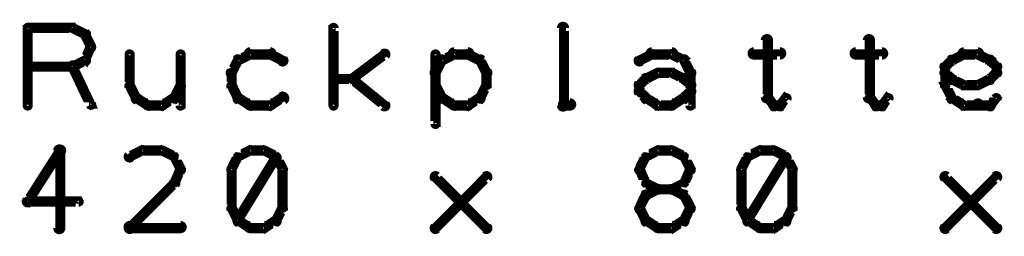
# Model space of a CAD drawing. Extents: x 178 to 725, y 26 to 878.
# Tile 40 of 93: x 535 to 583, y 215 to 226. Entities that reach past the tile are written whole.
import ezdxf

# ---------------------------------------------------------------- set-up
doc = ezdxf.new("R2010")
doc.units = 0
doc.layers.add('DRAWING', color=4, linetype='CONTINUOUS')

msp = doc.modelspace()

# ---------------------------------------------------------------- linework, layer by layer
at = {"layer": 'DRAWING', "color": 2}
for points in [[(535.4, 221.9, 0.3, 0.3, 1), (535.6, 221.9, 0, 0, 0), (535.5, 221.9, 0, 0, 0), (535.5, 221.9, 0.5, 0.5, 0), (535.5, 225.7, 0.5, 0.5, 0), (535.5, 225.7, 0, 0, 0), (535.5, 225.7, 0.3, 0.3, 0), (535.6, 225.7, 0.3, 0.3, 1), (535.4, 225.7, 0, 0, 0)], [(535.5, 225.8, 0.3, 0.3, 1), (535.5, 225.6, 0, 0, 0), (535.5, 225.7, 0, 0, 0), (535.5, 225.7, 0.5, 0.5, 0), (537.7, 225.7, 0.5, 0.5, 0), (537.7, 225.7, 0, 0, 0), (537.7, 225.7, 0.3, 0.3, 0), (537.7, 225.6, 0.3, 0.3, 1), (537.7, 225.8, 0, 0, 0)], [(537.7, 225.8, 0.3, 0.3, 1), (537.6, 225.6, 0, 0, 0), (537.7, 225.7, 0, 0, 0), (537.7, 225.7, 0.5, 0.5, 0), (538.3, 225.4, 0.5, 0.5, 0), (538.3, 225.4, 0, 0, 0), (538.3, 225.4, 0.3, 0.3, 0), (538.3, 225.3, 0.3, 0.3, 1), (538.4, 225.5, 0, 0, 0)], [(550.4, 221.9, 0.3, 0.3, 1), (550.6, 221.9, 0, 0, 0), (550.5, 221.9, 0, 0, 0), (550.5, 221.9, 0.5, 0.5, 0), (550.5, 225.7, 0.5, 0.5, 0), (550.5, 225.7, 0, 0, 0), (550.5, 225.7, 0.3, 0.3, 0), (550.6, 225.7, 0.3, 0.3, 1), (550.4, 225.7, 0, 0, 0)], [(561.6, 221.9, 0.3, 0.3, 1), (561.9, 221.9, 0, 0, 0), (561.8, 221.9, 0, 0, 0), (561.8, 221.9, 0.5, 0.5, 0), (561.8, 225.7, 0.5, 0.5, 0), (561.8, 225.7, 0, 0, 0), (561.8, 225.7, 0.3, 0.3, 0), (561.9, 225.7, 0.3, 0.3, 1), (561.6, 225.7, 0, 0, 0)], [(538.4, 225.4, 0.3, 0.3, 1), (538.2, 225.3, 0, 0, 0), (538.3, 225.4, 0, 0, 0), (538.3, 225.4, 0.5, 0.5, 0), (538.6, 224.8, 0.5, 0.5, 0), (538.6, 224.8, 0, 0, 0), (538.6, 224.8, 0.3, 0.3, 0), (538.5, 224.7, 0.3, 0.3, 1), (538.7, 224.8, 0, 0, 0)], [(541.1, 225.7, 0.3, 0.3, 1), (541.1, 225.7, 0, 0, 0), (541.1, 225.7, 0, 0, 0), (541.1, 225.7, 0.5, 0.5, 0), (541.1, 225.7, 0.5, 0.5, 0), (541.1, 225.7, 0, 0, 0), (541.1, 225.7, 0.3, 0.3, 0), (541.1, 225.7, 0.3, 0.3, 1), (541.1, 225.7, 0, 0, 0)], [(542.4, 225.7, 0.3, 0.3, 1), (542.4, 225.7, 0, 0, 0), (542.4, 225.7, 0, 0, 0), (542.4, 225.7, 0.5, 0.5, 0), (542.4, 225.7, 0.5, 0.5, 0), (542.4, 225.7, 0, 0, 0), (542.4, 225.7, 0.3, 0.3, 0), (542.4, 225.7, 0.3, 0.3, 1), (542.4, 225.7, 0, 0, 0)], [(571.9, 225.1, 0.3, 0.3, 1), (571.6, 225.1, 0, 0, 0), (571.8, 225.1, 0, 0, 0), (571.8, 225.1, 0.5, 0.5, 0), (571.8, 222.3, 0.5, 0.5, 0), (571.8, 222.3, 0, 0, 0), (571.8, 222.3, 0.3, 0.3, 0), (571.6, 222.3, 0.3, 0.3, 1), (571.9, 222.3, 0, 0, 0)], [(576.9, 225.1, 0.3, 0.3, 1), (576.6, 225.1, 0, 0, 0), (576.8, 225.1, 0, 0, 0), (576.8, 225.1, 0.5, 0.5, 0), (576.8, 222.3, 0.5, 0.5, 0), (576.8, 222.3, 0, 0, 0), (576.8, 222.3, 0.3, 0.3, 0), (576.6, 222.3, 0.3, 0.3, 1), (576.9, 222.3, 0, 0, 0)], [(538.7, 224.7, 0.3, 0.3, 1), (538.5, 224.8, 0, 0, 0), (538.6, 224.8, 0, 0, 0), (538.6, 224.8, 0.5, 0.5, 0), (538.3, 224.1, 0.5, 0.5, 0), (538.3, 224.1, 0, 0, 0), (538.3, 224.1, 0.3, 0.3, 0), (538.2, 224.2, 0.3, 0.3, 1), (538.4, 224.1, 0, 0, 0)], [(540.6, 224.4, 0.3, 0.3, 1), (540.4, 224.4, 0, 0, 0), (540.5, 224.4, 0, 0, 0), (540.5, 224.4, 0.5, 0.5, 0), (540.5, 222.9, 0.5, 0.5, 0), (540.5, 222.9, 0, 0, 0), (540.5, 222.9, 0.3, 0.3, 0), (540.4, 222.9, 0.3, 0.3, 1), (540.6, 222.9, 0, 0, 0)], [(543.1, 224.4, 0.3, 0.3, 1), (542.9, 224.4, 0, 0, 0), (543, 224.4, 0, 0, 0), (543, 224.4, 0.5, 0.5, 0), (543, 221.9, 0.5, 0.5, 0), (543, 221.9, 0, 0, 0), (543, 221.9, 0.3, 0.3, 0), (542.9, 221.9, 0.3, 0.3, 1), (543.1, 221.9, 0, 0, 0)], [(546.5, 224.3, 0.3, 0.3, 1), (546.4, 224.5, 0, 0, 0), (546.4, 224.4, 0, 0, 0), (546.4, 224.4, 0.5, 0.5, 0), (545.8, 224.1, 0.5, 0.5, 0), (545.8, 224.1, 0, 0, 0), (545.8, 224.1, 0.3, 0.3, 0), (545.8, 224.2, 0.3, 0.3, 1), (545.9, 224, 0, 0, 0)], [(547.4, 224.3, 0.3, 0.3, 1), (547.4, 224.6, 0, 0, 0), (547.4, 224.4, 0, 0, 0), (547.4, 224.4, 0.5, 0.5, 0), (546.4, 224.4, 0.5, 0.5, 0), (546.4, 224.4, 0, 0, 0), (546.4, 224.4, 0.3, 0.3, 0), (546.4, 224.6, 0.3, 0.3, 1), (546.4, 224.3, 0, 0, 0)], [(547.9, 224, 0.3, 0.3, 1), (548.1, 224.2, 0, 0, 0), (548, 224.1, 0, 0, 0), (548, 224.1, 0.5, 0.5, 0), (547.4, 224.4, 0.5, 0.5, 0), (547.4, 224.4, 0, 0, 0), (547.4, 224.4, 0.3, 0.3, 0), (547.4, 224.5, 0.3, 0.3, 1), (547.3, 224.3, 0, 0, 0)], [(551.4, 223.3, 0.3, 0.3, 1), (551.5, 223.1, 0, 0, 0), (551.4, 223.2, 0, 0, 0), (551.4, 223.2, 0.5, 0.5, 0), (553, 224.4, 0.5, 0.5, 0), (553, 224.4, 0, 0, 0), (553, 224.4, 0.3, 0.3, 0), (553.1, 224.3, 0.3, 0.3, 1), (552.9, 224.5, 0, 0, 0)], [(555.6, 224.4, 0.3, 0.3, 1), (555.4, 224.4, 0, 0, 0), (555.5, 224.4, 0, 0, 0), (555.5, 224.4, 0.5, 0.5, 0), (555.5, 221, 0.5, 0.5, 0), (555.5, 221, 0, 0, 0), (555.5, 221, 0.3, 0.3, 0), (555.4, 221, 0.3, 0.3, 1), (555.6, 221, 0, 0, 0)], [(556.5, 224.3, 0.3, 0.3, 1), (556.4, 224.5, 0, 0, 0), (556.4, 224.4, 0, 0, 0), (556.4, 224.4, 0.5, 0.5, 0), (555.8, 224.1, 0.5, 0.5, 0), (555.8, 224.1, 0, 0, 0), (555.8, 224.1, 0.3, 0.3, 0), (555.8, 224.2, 0.3, 0.3, 1), (555.9, 224, 0, 0, 0)], [(557.1, 224.3, 0.3, 0.3, 1), (557.1, 224.6, 0, 0, 0), (557.1, 224.4, 0, 0, 0), (557.1, 224.4, 0.5, 0.5, 0), (556.4, 224.4, 0.5, 0.5, 0), (556.4, 224.4, 0, 0, 0), (556.4, 224.4, 0.3, 0.3, 0), (556.4, 224.6, 0.3, 0.3, 1), (556.4, 224.3, 0, 0, 0)], [(557.6, 224, 0.3, 0.3, 1), (557.7, 224.2, 0, 0, 0), (557.7, 224.1, 0, 0, 0), (557.7, 224.1, 0.5, 0.5, 0), (557.1, 224.4, 0.5, 0.5, 0), (557.1, 224.4, 0, 0, 0), (557.1, 224.4, 0.3, 0.3, 0), (557.1, 224.5, 0.3, 0.3, 1), (557, 224.3, 0, 0, 0)], [(565.4, 224.2, 0.3, 0.3, 1), (565.6, 224, 0, 0, 0), (565.5, 224.1, 0, 0, 0), (565.5, 224.1, 0.5, 0.5, 0), (566.1, 224.4, 0.5, 0.5, 0), (566.1, 224.4, 0, 0, 0), (566.1, 224.4, 0.3, 0.3, 0), (566.2, 224.3, 0.3, 0.3, 1), (566.1, 224.5, 0, 0, 0)], [(566.1, 224.6, 0.3, 0.3, 1), (566.1, 224.3, 0, 0, 0), (566.1, 224.4, 0, 0, 0), (566.1, 224.4, 0.5, 0.5, 0), (567.1, 224.4, 0.5, 0.5, 0), (567.1, 224.4, 0, 0, 0), (567.1, 224.4, 0.3, 0.3, 0), (567.1, 224.3, 0.3, 0.3, 1), (567.1, 224.6, 0, 0, 0)], [(567.1, 224.5, 0.3, 0.3, 1), (567, 224.3, 0, 0, 0), (567.1, 224.4, 0, 0, 0), (567.1, 224.4, 0.5, 0.5, 0), (567.7, 224.1, 0.5, 0.5, 0), (567.7, 224.1, 0, 0, 0), (567.7, 224.1, 0.3, 0.3, 0), (567.6, 224, 0.3, 0.3, 1), (567.7, 224.2, 0, 0, 0)], [(571.1, 224.6, 0.3, 0.3, 1), (571.1, 224.3, 0, 0, 0), (571.1, 224.4, 0, 0, 0), (571.1, 224.4, 0.5, 0.5, 0), (572.4, 224.4, 0.5, 0.5, 0), (572.4, 224.4, 0, 0, 0), (572.4, 224.4, 0.3, 0.3, 0), (572.4, 224.3, 0.3, 0.3, 1), (572.4, 224.6, 0, 0, 0)], [(576.1, 224.6, 0.3, 0.3, 1), (576.1, 224.3, 0, 0, 0), (576.1, 224.4, 0, 0, 0), (576.1, 224.4, 0.5, 0.5, 0), (577.4, 224.4, 0.5, 0.5, 0), (577.4, 224.4, 0, 0, 0), (577.4, 224.4, 0.3, 0.3, 0), (577.4, 224.3, 0.3, 0.3, 1), (577.4, 224.6, 0, 0, 0)], [(580.8, 224.2, 0.3, 0.3, 1), (580.9, 224, 0, 0, 0), (580.8, 224.1, 0, 0, 0), (580.8, 224.1, 0.5, 0.5, 0), (581.4, 224.4, 0.5, 0.5, 0), (581.4, 224.4, 0, 0, 0), (581.4, 224.4, 0.3, 0.3, 0), (581.5, 224.3, 0.3, 0.3, 1), (581.4, 224.5, 0, 0, 0)], [(581.4, 224.6, 0.3, 0.3, 1), (581.4, 224.3, 0, 0, 0), (581.4, 224.4, 0, 0, 0), (581.4, 224.4, 0.5, 0.5, 0), (582.1, 224.4, 0.5, 0.5, 0), (582.1, 224.4, 0, 0, 0), (582.1, 224.4, 0.3, 0.3, 0), (582.1, 224.3, 0.3, 0.3, 1), (582.1, 224.6, 0, 0, 0)], [(582.1, 224.5, 0.3, 0.3, 1), (582, 224.3, 0, 0, 0), (582.1, 224.4, 0, 0, 0), (582.1, 224.4, 0.5, 0.5, 0), (582.7, 224.1, 0.5, 0.5, 0), (582.7, 224.1, 0, 0, 0), (582.7, 224.1, 0.3, 0.3, 0), (582.6, 224, 0.3, 0.3, 1), (582.7, 224.2, 0, 0, 0)], [(537.7, 223.7, 0.3, 0.3, 1), (537.7, 223.9, 0, 0, 0), (537.7, 223.8, 0, 0, 0), (537.7, 223.8, 0.5, 0.5, 0), (535.5, 223.8, 0.5, 0.5, 0), (535.5, 223.8, 0, 0, 0), (535.5, 223.8, 0.3, 0.3, 0), (535.5, 223.9, 0.3, 0.3, 1), (535.5, 223.7, 0, 0, 0)], [(538.4, 224, 0.3, 0.3, 1), (538.3, 224.2, 0, 0, 0), (538.3, 224.1, 0, 0, 0), (538.3, 224.1, 0.5, 0.5, 0), (537.7, 223.8, 0.5, 0.5, 0), (537.7, 223.8, 0, 0, 0), (537.7, 223.8, 0.3, 0.3, 0), (537.6, 223.9, 0.3, 0.3, 1), (537.7, 223.7, 0, 0, 0)], [(537.8, 223.9, 0.3, 0.3, 1), (537.6, 223.8, 0, 0, 0), (537.7, 223.8, 0, 0, 0), (537.7, 223.8, 0.5, 0.5, 0), (538.6, 221.9, 0.5, 0.5, 0), (538.6, 221.9, 0, 0, 0), (538.6, 221.9, 0.3, 0.3, 0), (538.5, 221.9, 0.3, 0.3, 1), (538.7, 222, 0, 0, 0)], [(545.9, 224.1, 0.3, 0.3, 1), (545.7, 224.2, 0, 0, 0), (545.8, 224.1, 0, 0, 0), (545.8, 224.1, 0.5, 0.5, 0), (545.5, 223.5, 0.5, 0.5, 0), (545.5, 223.5, 0, 0, 0), (545.5, 223.5, 0.3, 0.3, 0), (545.4, 223.6, 0.3, 0.3, 1), (545.6, 223.4, 0, 0, 0)], [(555.9, 224.1, 0.3, 0.3, 1), (555.7, 224.2, 0, 0, 0), (555.8, 224.1, 0, 0, 0), (555.8, 224.1, 0.5, 0.5, 0), (555.5, 223.5, 0.5, 0.5, 0), (555.5, 223.5, 0, 0, 0), (555.5, 223.5, 0.3, 0.3, 0), (555.4, 223.6, 0.3, 0.3, 1), (555.6, 223.4, 0, 0, 0)], [(557.9, 223.4, 0.3, 0.3, 1), (558.1, 223.6, 0, 0, 0), (558, 223.5, 0, 0, 0), (558, 223.5, 0.5, 0.5, 0), (557.7, 224.1, 0.5, 0.5, 0), (557.7, 224.1, 0, 0, 0), (557.7, 224.1, 0.3, 0.3, 0), (557.8, 224.2, 0.3, 0.3, 1), (557.6, 224.1, 0, 0, 0)], [(567.8, 224.2, 0.3, 0.3, 1), (567.6, 224.1, 0, 0, 0), (567.7, 224.1, 0, 0, 0), (567.7, 224.1, 0.5, 0.5, 0), (568, 223.5, 0.5, 0.5, 0), (568, 223.5, 0, 0, 0), (568, 223.5, 0.3, 0.3, 0), (567.9, 223.4, 0.3, 0.3, 1), (568.1, 223.6, 0, 0, 0)], [(580.4, 223.9, 0.3, 0.3, 1), (580.6, 223.7, 0, 0, 0), (580.5, 223.8, 0, 0, 0), (580.5, 223.8, 0.5, 0.5, 0), (580.8, 224.1, 0.5, 0.5, 0), (580.8, 224.1, 0, 0, 0), (580.8, 224.1, 0.3, 0.3, 0), (580.9, 224, 0.3, 0.3, 1), (580.7, 224.2, 0, 0, 0)], [(580.4, 222.9, 0.3, 0.3, 1), (580.6, 222.9, 0, 0, 0), (580.5, 222.9, 0, 0, 0), (580.5, 222.9, 0.5, 0.5, 0), (580.5, 223.8, 0.5, 0.5, 0), (580.5, 223.8, 0, 0, 0), (580.5, 223.8, 0.3, 0.3, 0), (580.6, 223.8, 0.3, 0.3, 1), (580.4, 223.8, 0, 0, 0)], [(582.8, 224.2, 0.3, 0.3, 1), (582.6, 224, 0, 0, 0), (582.7, 224.1, 0, 0, 0), (582.7, 224.1, 0.5, 0.5, 0), (583, 223.8, 0.5, 0.5, 0), (583, 223.8, 0, 0, 0), (583, 223.8, 0.3, 0.3, 0), (582.9, 223.7, 0.3, 0.3, 1), (583.1, 223.9, 0, 0, 0)], [(583.1, 223.8, 0.3, 0.3, 1), (582.9, 223.8, 0, 0, 0), (583, 223.8, 0, 0, 0), (583, 223.8, 0.5, 0.5, 0), (583, 223.5, 0.5, 0.5, 0), (583, 223.5, 0, 0, 0), (583, 223.5, 0.3, 0.3, 0), (582.9, 223.5, 0.3, 0.3, 1), (583.1, 223.5, 0, 0, 0)], [(545.6, 223.5, 0.3, 0.3, 1), (545.4, 223.5, 0, 0, 0), (545.5, 223.5, 0, 0, 0), (545.5, 223.5, 0.5, 0.5, 0), (545.5, 222.9, 0.5, 0.5, 0), (545.5, 222.9, 0, 0, 0), (545.5, 222.9, 0.3, 0.3, 0), (545.4, 222.9, 0.3, 0.3, 1), (545.6, 222.9, 0, 0, 0)], [(550.5, 223.3, 0.3, 0.3, 1), (550.5, 223.1, 0, 0, 0), (550.5, 223.2, 0, 0, 0), (550.5, 223.2, 0.5, 0.5, 0), (551.4, 223.2, 0.5, 0.5, 0), (551.4, 223.2, 0, 0, 0), (551.4, 223.2, 0.3, 0.3, 0), (551.4, 223.1, 0.3, 0.3, 1), (551.4, 223.3, 0, 0, 0)], [(551.5, 223.3, 0.3, 0.3, 1), (551.4, 223.1, 0, 0, 0), (551.4, 223.2, 0, 0, 0), (551.4, 223.2, 0.5, 0.5, 0), (553, 221.9, 0.5, 0.5, 0), (553, 221.9, 0, 0, 0), (553, 221.9, 0.3, 0.3, 0), (552.9, 221.8, 0.3, 0.3, 1), (553.1, 222, 0, 0, 0)], [(555.6, 223.5, 0.3, 0.3, 1), (555.4, 223.5, 0, 0, 0), (555.5, 223.5, 0, 0, 0), (555.5, 223.5, 0.5, 0.5, 0), (555.5, 222.9, 0.5, 0.5, 0), (555.5, 222.9, 0, 0, 0), (555.5, 222.9, 0.3, 0.3, 0), (555.4, 222.9, 0.3, 0.3, 1), (555.6, 222.9, 0, 0, 0)], [(557.9, 222.9, 0.3, 0.3, 1), (558.1, 222.9, 0, 0, 0), (558, 222.9, 0, 0, 0), (558, 222.9, 0.5, 0.5, 0), (558, 223.5, 0.5, 0.5, 0), (558, 223.5, 0, 0, 0), (558, 223.5, 0.3, 0.3, 0), (558.1, 223.5, 0.3, 0.3, 1), (557.9, 223.5, 0, 0, 0)], [(565.4, 223, 0.3, 0.3, 1), (565.6, 222.8, 0, 0, 0), (565.5, 222.9, 0, 0, 0), (565.5, 222.9, 0.5, 0.5, 0), (565.8, 223.2, 0.5, 0.5, 0), (565.8, 223.2, 0, 0, 0), (565.8, 223.2, 0.3, 0.3, 0), (565.9, 223.1, 0.3, 0.3, 1), (565.7, 223.3, 0, 0, 0)], [(565.8, 223.3, 0.3, 0.3, 1), (565.9, 223.1, 0, 0, 0), (565.8, 223.2, 0, 0, 0), (565.8, 223.2, 0.5, 0.5, 0), (566.4, 223.5, 0.5, 0.5, 0), (566.4, 223.5, 0, 0, 0), (566.4, 223.5, 0.3, 0.3, 0), (566.5, 223.4, 0.3, 0.3, 1), (566.4, 223.6, 0, 0, 0)], [(566.4, 223.6, 0.3, 0.3, 1), (566.4, 223.4, 0, 0, 0), (566.4, 223.5, 0, 0, 0), (566.4, 223.5, 0.5, 0.5, 0), (567.1, 223.5, 0.5, 0.5, 0), (567.1, 223.5, 0, 0, 0), (567.1, 223.5, 0.3, 0.3, 0), (567.1, 223.4, 0.3, 0.3, 1), (567.1, 223.6, 0, 0, 0)], [(567.1, 223.6, 0.3, 0.3, 1), (567, 223.4, 0, 0, 0), (567.1, 223.5, 0, 0, 0), (567.1, 223.5, 0.5, 0.5, 0), (567.7, 223.2, 0.5, 0.5, 0), (567.7, 223.2, 0, 0, 0), (567.7, 223.2, 0.3, 0.3, 0), (567.6, 223.1, 0.3, 0.3, 1), (567.7, 223.3, 0, 0, 0)], [(567.8, 223.3, 0.3, 0.3, 1), (567.6, 223.1, 0, 0, 0), (567.7, 223.2, 0, 0, 0), (567.7, 223.2, 0.5, 0.5, 0), (568, 222.9, 0.5, 0.5, 0), (568, 222.9, 0, 0, 0), (568, 222.9, 0.3, 0.3, 0), (567.9, 222.8, 0.3, 0.3, 1), (568.1, 223, 0, 0, 0)], [(568.1, 223.5, 0.3, 0.3, 1), (567.9, 223.5, 0, 0, 0), (568, 223.5, 0, 0, 0), (568, 223.5, 0.5, 0.5, 0), (568, 222.6, 0.5, 0.5, 0), (568, 222.6, 0, 0, 0), (568, 222.6, 0.3, 0.3, 0), (567.9, 222.6, 0.3, 0.3, 1), (568.1, 222.6, 0, 0, 0)], [(580.7, 223.1, 0.3, 0.3, 1), (580.9, 223.3, 0, 0, 0), (580.8, 223.2, 0, 0, 0), (580.8, 223.2, 0.5, 0.5, 0), (580.5, 223.5, 0.5, 0.5, 0), (580.5, 223.5, 0, 0, 0), (580.5, 223.5, 0.3, 0.3, 0), (580.6, 223.6, 0.3, 0.3, 1), (580.4, 223.4, 0, 0, 0)], [(581.4, 222.8, 0.3, 0.3, 1), (581.5, 223, 0, 0, 0), (581.4, 222.9, 0, 0, 0), (581.4, 222.9, 0.5, 0.5, 0), (580.8, 223.2, 0.5, 0.5, 0), (580.8, 223.2, 0, 0, 0), (580.8, 223.2, 0.3, 0.3, 0), (580.9, 223.3, 0.3, 0.3, 1), (580.8, 223.1, 0, 0, 0)], [(582.7, 223.1, 0.3, 0.3, 1), (582.6, 223.3, 0, 0, 0), (582.7, 223.2, 0, 0, 0), (582.7, 223.2, 0.5, 0.5, 0), (582.1, 222.9, 0.5, 0.5, 0), (582.1, 222.9, 0, 0, 0), (582.1, 222.9, 0.3, 0.3, 0), (582, 223, 0.3, 0.3, 1), (582.1, 222.8, 0, 0, 0)], [(583.1, 223.4, 0.3, 0.3, 1), (582.9, 223.6, 0, 0, 0), (583, 223.5, 0, 0, 0), (583, 223.5, 0.5, 0.5, 0), (582.7, 223.2, 0.5, 0.5, 0), (582.7, 223.2, 0, 0, 0), (582.7, 223.2, 0.3, 0.3, 0), (582.6, 223.3, 0.3, 0.3, 1), (582.8, 223.1, 0, 0, 0)], [(540.6, 222.9, 0.3, 0.3, 1), (540.4, 222.8, 0, 0, 0), (540.5, 222.9, 0, 0, 0), (540.5, 222.9, 0.5, 0.5, 0), (540.8, 222.3, 0.5, 0.5, 0), (540.8, 222.3, 0, 0, 0), (540.8, 222.3, 0.3, 0.3, 0), (540.7, 222.2, 0.3, 0.3, 1), (540.9, 222.3, 0, 0, 0)], [(542.6, 222.3, 0.3, 0.3, 1), (542.8, 222.2, 0, 0, 0), (542.7, 222.3, 0, 0, 0), (542.7, 222.3, 0.5, 0.5, 0), (543, 222.9, 0.5, 0.5, 0), (543, 222.9, 0, 0, 0), (543, 222.9, 0.3, 0.3, 0), (543.1, 222.8, 0.3, 0.3, 1), (542.9, 222.9, 0, 0, 0)], [(545.6, 222.9, 0.3, 0.3, 1), (545.4, 222.8, 0, 0, 0), (545.5, 222.9, 0, 0, 0), (545.5, 222.9, 0.5, 0.5, 0), (545.8, 222.3, 0.5, 0.5, 0), (545.8, 222.3, 0, 0, 0), (545.8, 222.3, 0.3, 0.3, 0), (545.7, 222.2, 0.3, 0.3, 1), (545.9, 222.3, 0, 0, 0)], [(555.6, 222.9, 0.3, 0.3, 1), (555.4, 222.8, 0, 0, 0), (555.5, 222.9, 0, 0, 0), (555.5, 222.9, 0.5, 0.5, 0), (555.8, 222.3, 0.5, 0.5, 0), (555.8, 222.3, 0, 0, 0), (555.8, 222.3, 0.3, 0.3, 0), (555.7, 222.2, 0.3, 0.3, 1), (555.9, 222.3, 0, 0, 0)], [(557.6, 222.3, 0.3, 0.3, 1), (557.8, 222.2, 0, 0, 0), (557.7, 222.3, 0, 0, 0), (557.7, 222.3, 0.5, 0.5, 0), (558, 222.9, 0.5, 0.5, 0), (558, 222.9, 0, 0, 0), (558, 222.9, 0.3, 0.3, 0), (558.1, 222.8, 0.3, 0.3, 1), (557.9, 222.9, 0, 0, 0)], [(565.4, 222.6, 0.3, 0.3, 1), (565.6, 222.6, 0, 0, 0), (565.5, 222.6, 0, 0, 0), (565.5, 222.6, 0.5, 0.5, 0), (565.5, 222.9, 0.5, 0.5, 0), (565.5, 222.9, 0, 0, 0), (565.5, 222.9, 0.3, 0.3, 0), (565.6, 222.9, 0.3, 0.3, 1), (565.4, 222.9, 0, 0, 0)], [(580.7, 222.2, 0.3, 0.3, 1), (580.9, 222.3, 0, 0, 0), (580.8, 222.3, 0, 0, 0), (580.8, 222.3, 0.5, 0.5, 0), (580.5, 222.9, 0.5, 0.5, 0), (580.5, 222.9, 0, 0, 0), (580.5, 222.9, 0.3, 0.3, 0), (580.6, 222.9, 0.3, 0.3, 1), (580.4, 222.8, 0, 0, 0)], [(582.1, 222.8, 0.3, 0.3, 1), (582.1, 223, 0, 0, 0), (582.1, 222.9, 0, 0, 0), (582.1, 222.9, 0.5, 0.5, 0), (581.4, 222.9, 0.5, 0.5, 0), (581.4, 222.9, 0, 0, 0), (581.4, 222.9, 0.3, 0.3, 0), (581.4, 223, 0.3, 0.3, 1), (581.4, 222.8, 0, 0, 0)], [(540.9, 222.4, 0.3, 0.3, 1), (540.8, 222.1, 0, 0, 0), (540.8, 222.3, 0, 0, 0), (540.8, 222.3, 0.5, 0.5, 0), (541.4, 221.9, 0.5, 0.5, 0), (541.4, 221.9, 0, 0, 0), (541.4, 221.9, 0.3, 0.3, 0), (541.4, 221.8, 0.3, 0.3, 1), (541.5, 222, 0, 0, 0)], [(542, 222, 0.3, 0.3, 1), (542.1, 221.8, 0, 0, 0), (542.1, 221.9, 0, 0, 0), (542.1, 221.9, 0.5, 0.5, 0), (542.7, 222.3, 0.5, 0.5, 0), (542.7, 222.3, 0, 0, 0), (542.7, 222.3, 0.3, 0.3, 0), (542.7, 222.1, 0.3, 0.3, 1), (542.6, 222.4, 0, 0, 0)], [(545.9, 222.4, 0.3, 0.3, 1), (545.8, 222.1, 0, 0, 0), (545.8, 222.3, 0, 0, 0), (545.8, 222.3, 0.5, 0.5, 0), (546.4, 221.9, 0.5, 0.5, 0), (546.4, 221.9, 0, 0, 0), (546.4, 221.9, 0.3, 0.3, 0), (546.4, 221.8, 0.3, 0.3, 1), (546.5, 222, 0, 0, 0)], [(547.3, 222, 0.3, 0.3, 1), (547.4, 221.8, 0, 0, 0), (547.4, 221.9, 0, 0, 0), (547.4, 221.9, 0.5, 0.5, 0), (548, 222.3, 0.5, 0.5, 0), (548, 222.3, 0, 0, 0), (548, 222.3, 0.3, 0.3, 0), (548.1, 222.1, 0.3, 0.3, 1), (547.9, 222.4, 0, 0, 0)], [(555.9, 222.4, 0.3, 0.3, 1), (555.8, 222.1, 0, 0, 0), (555.8, 222.3, 0, 0, 0), (555.8, 222.3, 0.5, 0.5, 0), (556.4, 221.9, 0.5, 0.5, 0), (556.4, 221.9, 0, 0, 0), (556.4, 221.9, 0.3, 0.3, 0), (556.4, 221.8, 0.3, 0.3, 1), (556.5, 222, 0, 0, 0)], [(557, 222, 0.3, 0.3, 1), (557.1, 221.8, 0, 0, 0), (557.1, 221.9, 0, 0, 0), (557.1, 221.9, 0.5, 0.5, 0), (557.7, 222.3, 0.5, 0.5, 0), (557.7, 222.3, 0, 0, 0), (557.7, 222.3, 0.3, 0.3, 0), (557.7, 222.1, 0.3, 0.3, 1), (557.6, 222.4, 0, 0, 0)], [(565.7, 222.2, 0.3, 0.3, 1), (565.9, 222.3, 0, 0, 0), (565.8, 222.3, 0, 0, 0), (565.8, 222.3, 0.5, 0.5, 0), (565.5, 222.6, 0.5, 0.5, 0), (565.5, 222.6, 0, 0, 0), (565.5, 222.6, 0.3, 0.3, 0), (565.6, 222.7, 0.3, 0.3, 1), (565.4, 222.5, 0, 0, 0)], [(566.4, 221.8, 0.3, 0.3, 1), (566.5, 222, 0, 0, 0), (566.4, 221.9, 0, 0, 0), (566.4, 221.9, 0.5, 0.5, 0), (565.8, 222.3, 0.5, 0.5, 0), (565.8, 222.3, 0, 0, 0), (565.8, 222.3, 0.3, 0.3, 0), (565.9, 222.4, 0.3, 0.3, 1), (565.8, 222.1, 0, 0, 0)], [(567.7, 222.1, 0.3, 0.3, 1), (567.6, 222.4, 0, 0, 0), (567.7, 222.3, 0, 0, 0), (567.7, 222.3, 0.5, 0.5, 0), (567.1, 221.9, 0.5, 0.5, 0), (567.1, 221.9, 0, 0, 0), (567.1, 221.9, 0.3, 0.3, 0), (567, 222, 0.3, 0.3, 1), (567.1, 221.8, 0, 0, 0)], [(568.1, 222.5, 0.3, 0.3, 1), (567.9, 222.7, 0, 0, 0), (568, 222.6, 0, 0, 0), (568, 222.6, 0.5, 0.5, 0), (567.7, 222.3, 0.5, 0.5, 0), (567.7, 222.3, 0, 0, 0), (567.7, 222.3, 0.3, 0.3, 0), (567.6, 222.3, 0.3, 0.3, 1), (567.8, 222.2, 0, 0, 0)], [(568.1, 222.6, 0.3, 0.3, 1), (567.9, 222.6, 0, 0, 0), (568, 222.6, 0, 0, 0), (568, 222.6, 0.5, 0.5, 0), (568, 221.9, 0.5, 0.5, 0), (568, 221.9, 0, 0, 0), (568, 221.9, 0.3, 0.3, 0), (567.9, 221.9, 0.3, 0.3, 1), (568.1, 221.9, 0, 0, 0)], [(572.3, 222, 0.3, 0.3, 1), (572.5, 221.8, 0, 0, 0), (572.4, 221.9, 0, 0, 0), (572.4, 221.9, 0.5, 0.5, 0), (572.7, 222.3, 0.5, 0.5, 0), (572.7, 222.3, 0, 0, 0), (572.7, 222.3, 0.3, 0.3, 0), (572.8, 222.2, 0.3, 0.3, 1), (572.6, 222.3, 0, 0, 0)], [(577.3, 222, 0.3, 0.3, 1), (577.5, 221.8, 0, 0, 0), (577.4, 221.9, 0, 0, 0), (577.4, 221.9, 0.5, 0.5, 0), (577.7, 222.3, 0.5, 0.5, 0), (577.7, 222.3, 0, 0, 0), (577.7, 222.3, 0.3, 0.3, 0), (577.8, 222.2, 0.3, 0.3, 1), (577.6, 222.3, 0, 0, 0)], [(581.4, 221.8, 0.3, 0.3, 1), (581.5, 222, 0, 0, 0), (581.4, 221.9, 0, 0, 0), (581.4, 221.9, 0.5, 0.5, 0), (580.8, 222.3, 0.5, 0.5, 0), (580.8, 222.3, 0, 0, 0), (580.8, 222.3, 0.3, 0.3, 0), (580.9, 222.4, 0.3, 0.3, 1), (580.8, 222.1, 0, 0, 0)], [(583.1, 222.2, 0.3, 0.3, 1), (582.9, 222.3, 0, 0, 0), (583, 222.3, 0, 0, 0), (583, 222.3, 0.5, 0.5, 0), (582.7, 221.9, 0.5, 0.5, 0), (582.7, 221.9, 0, 0, 0), (582.7, 221.9, 0.3, 0.3, 0), (582.6, 222, 0.3, 0.3, 1), (582.8, 221.8, 0, 0, 0)], [(541.4, 222.1, 0.3, 0.3, 1), (541.4, 221.8, 0, 0, 0), (541.4, 221.9, 0, 0, 0), (541.4, 221.9, 0.5, 0.5, 0), (542.1, 221.9, 0.5, 0.5, 0), (542.1, 221.9, 0, 0, 0), (542.1, 221.9, 0.3, 0.3, 0), (542.1, 221.8, 0.3, 0.3, 1), (542.1, 222.1, 0, 0, 0)], [(546.4, 222.1, 0.3, 0.3, 1), (546.4, 221.8, 0, 0, 0), (546.4, 221.9, 0, 0, 0), (546.4, 221.9, 0.5, 0.5, 0), (547.4, 221.9, 0.5, 0.5, 0), (547.4, 221.9, 0, 0, 0), (547.4, 221.9, 0.3, 0.3, 0), (547.4, 221.8, 0.3, 0.3, 1), (547.4, 222.1, 0, 0, 0)], [(556.4, 222.1, 0.3, 0.3, 1), (556.4, 221.8, 0, 0, 0), (556.4, 221.9, 0, 0, 0), (556.4, 221.9, 0.5, 0.5, 0), (557.1, 221.9, 0.5, 0.5, 0), (557.1, 221.9, 0, 0, 0), (557.1, 221.9, 0.3, 0.3, 0), (557.1, 221.8, 0.3, 0.3, 1), (557.1, 222.1, 0, 0, 0)], [(562.1, 221.8, 0.3, 0.3, 1), (562.1, 222.1, 0, 0, 0), (562.1, 221.9, 0, 0, 0), (562.1, 221.9, 0.5, 0.5, 0), (561.8, 221.9, 0.5, 0.5, 0), (561.8, 221.9, 0, 0, 0), (561.8, 221.9, 0.3, 0.3, 0), (561.8, 222.1, 0.3, 0.3, 1), (561.8, 221.8, 0, 0, 0)], [(567.1, 221.8, 0.3, 0.3, 1), (567.1, 222.1, 0, 0, 0), (567.1, 221.9, 0, 0, 0), (567.1, 221.9, 0.5, 0.5, 0), (566.4, 221.9, 0.5, 0.5, 0), (566.4, 221.9, 0, 0, 0), (566.4, 221.9, 0.3, 0.3, 0), (566.4, 222.1, 0.3, 0.3, 1), (566.4, 221.8, 0, 0, 0)], [(571.8, 222.3, 0.3, 0.3, 1), (571.7, 222.2, 0, 0, 0), (571.8, 222.3, 0, 0, 0), (571.8, 222.3, 0.5, 0.5, 0), (572.1, 221.9, 0.5, 0.5, 0), (572.1, 221.9, 0, 0, 0), (572.1, 221.9, 0.3, 0.3, 0), (572, 221.8, 0.3, 0.3, 1), (572.2, 222, 0, 0, 0)], [(572.1, 222.1, 0.3, 0.3, 1), (572.1, 221.8, 0, 0, 0), (572.1, 221.9, 0, 0, 0), (572.1, 221.9, 0.5, 0.5, 0), (572.4, 221.9, 0.5, 0.5, 0), (572.4, 221.9, 0, 0, 0), (572.4, 221.9, 0.3, 0.3, 0), (572.4, 221.8, 0.3, 0.3, 1), (572.4, 222.1, 0, 0, 0)], [(576.8, 222.3, 0.3, 0.3, 1), (576.7, 222.2, 0, 0, 0), (576.8, 222.3, 0, 0, 0), (576.8, 222.3, 0.5, 0.5, 0), (577.1, 221.9, 0.5, 0.5, 0), (577.1, 221.9, 0, 0, 0), (577.1, 221.9, 0.3, 0.3, 0), (577, 221.8, 0.3, 0.3, 1), (577.2, 222, 0, 0, 0)], [(577.1, 222.1, 0.3, 0.3, 1), (577.1, 221.8, 0, 0, 0), (577.1, 221.9, 0, 0, 0), (577.1, 221.9, 0.5, 0.5, 0), (577.4, 221.9, 0.5, 0.5, 0), (577.4, 221.9, 0, 0, 0), (577.4, 221.9, 0.3, 0.3, 0), (577.4, 221.8, 0.3, 0.3, 1), (577.4, 222.1, 0, 0, 0)], [(582.1, 221.8, 0.3, 0.3, 1), (582.1, 222.1, 0, 0, 0), (582.1, 221.9, 0, 0, 0), (582.1, 221.9, 0.5, 0.5, 0), (581.4, 221.9, 0.5, 0.5, 0), (581.4, 221.9, 0, 0, 0), (581.4, 221.9, 0.3, 0.3, 0), (581.4, 222.1, 0.3, 0.3, 1), (581.4, 221.8, 0, 0, 0)], [(582.7, 221.8, 0.3, 0.3, 1), (582.7, 222.1, 0, 0, 0), (582.7, 221.9, 0, 0, 0), (582.7, 221.9, 0.5, 0.5, 0), (582.1, 221.9, 0.5, 0.5, 0), (582.1, 221.9, 0, 0, 0), (582.1, 221.9, 0.3, 0.3, 0), (582.1, 222.1, 0.3, 0.3, 1), (582.1, 221.8, 0, 0, 0)], [(537.2, 219.6, 0.3, 0.3, 1), (537, 219.8, 0, 0, 0), (537.1, 219.7, 0, 0, 0), (537.1, 219.7, 0.5, 0.5, 0), (535.5, 217.2, 0.5, 0.5, 0), (535.5, 217.2, 0, 0, 0), (535.5, 217.2, 0.3, 0.3, 0), (535.4, 217.3, 0.3, 0.3, 1), (535.6, 217.1, 0, 0, 0)], [(536.9, 215.9, 0.3, 0.3, 1), (537.2, 215.9, 0, 0, 0), (537.1, 215.9, 0, 0, 0), (537.1, 215.9, 0.5, 0.5, 0), (537.1, 219.7, 0.5, 0.5, 0), (537.1, 219.7, 0, 0, 0), (537.1, 219.7, 0.3, 0.3, 0), (537.2, 219.7, 0.3, 0.3, 1), (536.9, 219.7, 0, 0, 0)], [(541.2, 219.6, 0.3, 0.3, 1), (541.1, 219.8, 0, 0, 0), (541.1, 219.7, 0, 0, 0), (541.1, 219.7, 0.5, 0.5, 0), (540.5, 219.4, 0.5, 0.5, 0), (540.5, 219.4, 0, 0, 0), (540.5, 219.4, 0.3, 0.3, 0), (540.4, 219.5, 0.3, 0.3, 1), (540.6, 219.3, 0, 0, 0)], [(542.1, 219.6, 0.3, 0.3, 1), (542.1, 219.8, 0, 0, 0), (542.1, 219.7, 0, 0, 0), (542.1, 219.7, 0.5, 0.5, 0), (541.1, 219.7, 0.5, 0.5, 0), (541.1, 219.7, 0, 0, 0), (541.1, 219.7, 0.3, 0.3, 0), (541.1, 219.8, 0.3, 0.3, 1), (541.1, 219.6, 0, 0, 0)], [(542.6, 219.3, 0.3, 0.3, 1), (542.7, 219.5, 0, 0, 0), (542.7, 219.4, 0, 0, 0), (542.7, 219.4, 0.5, 0.5, 0), (542.1, 219.7, 0.5, 0.5, 0), (542.1, 219.7, 0, 0, 0), (542.1, 219.7, 0.3, 0.3, 0), (542.1, 219.8, 0.3, 0.3, 1), (542, 219.6, 0, 0, 0)], [(542.9, 218.7, 0.3, 0.3, 1), (543.1, 218.8, 0, 0, 0), (543, 218.8, 0, 0, 0), (543, 218.8, 0.5, 0.5, 0), (542.7, 219.4, 0.5, 0.5, 0), (542.7, 219.4, 0, 0, 0), (542.7, 219.4, 0.3, 0.3, 0), (542.8, 219.4, 0.3, 0.3, 1), (542.6, 219.3, 0, 0, 0)], [(545.9, 219.3, 0.3, 0.3, 1), (545.7, 219.4, 0, 0, 0), (545.8, 219.4, 0, 0, 0), (545.8, 219.4, 0.5, 0.5, 0), (545.5, 218.8, 0.5, 0.5, 0), (545.5, 218.8, 0, 0, 0), (545.5, 218.8, 0.3, 0.3, 0), (545.4, 218.8, 0.3, 0.3, 1), (545.6, 218.7, 0, 0, 0)], [(545.7, 216.3, 0.3, 0.3, 1), (545.9, 216.2, 0, 0, 0), (545.8, 216.3, 0, 0, 0), (545.8, 216.3, 0.5, 0.5, 0), (547.7, 219.4, 0.5, 0.5, 0), (547.7, 219.4, 0, 0, 0), (547.7, 219.4, 0.3, 0.3, 0), (547.8, 219.3, 0.3, 0.3, 1), (547.6, 219.4, 0, 0, 0)], [(546.5, 219.6, 0.3, 0.3, 1), (546.4, 219.8, 0, 0, 0), (546.4, 219.7, 0, 0, 0), (546.4, 219.7, 0.5, 0.5, 0), (545.8, 219.4, 0.5, 0.5, 0), (545.8, 219.4, 0, 0, 0), (545.8, 219.4, 0.3, 0.3, 0), (545.8, 219.5, 0.3, 0.3, 1), (545.9, 219.3, 0, 0, 0)], [(547.1, 219.6, 0.3, 0.3, 1), (547.1, 219.8, 0, 0, 0), (547.1, 219.7, 0, 0, 0), (547.1, 219.7, 0.5, 0.5, 0), (546.4, 219.7, 0.5, 0.5, 0), (546.4, 219.7, 0, 0, 0), (546.4, 219.7, 0.3, 0.3, 0), (546.4, 219.8, 0.3, 0.3, 1), (546.4, 219.6, 0, 0, 0)], [(547.6, 219.3, 0.3, 0.3, 1), (547.7, 219.5, 0, 0, 0), (547.7, 219.4, 0, 0, 0), (547.7, 219.4, 0.5, 0.5, 0), (547.1, 219.7, 0.5, 0.5, 0), (547.1, 219.7, 0, 0, 0), (547.1, 219.7, 0.3, 0.3, 0), (547.1, 219.8, 0.3, 0.3, 1), (547, 219.6, 0, 0, 0)], [(547.9, 218.7, 0.3, 0.3, 1), (548.1, 218.8, 0, 0, 0), (548, 218.8, 0, 0, 0), (548, 218.8, 0.5, 0.5, 0), (547.7, 219.4, 0.5, 0.5, 0), (547.7, 219.4, 0, 0, 0), (547.7, 219.4, 0.3, 0.3, 0), (547.8, 219.4, 0.3, 0.3, 1), (547.6, 219.3, 0, 0, 0)], [(565.9, 219.3, 0.3, 0.3, 1), (565.7, 219.4, 0, 0, 0), (565.8, 219.4, 0, 0, 0), (565.8, 219.4, 0.5, 0.5, 0), (565.5, 218.8, 0.5, 0.5, 0), (565.5, 218.8, 0, 0, 0), (565.5, 218.8, 0.3, 0.3, 0), (565.4, 218.8, 0.3, 0.3, 1), (565.6, 218.7, 0, 0, 0)], [(566.5, 219.6, 0.3, 0.3, 1), (566.4, 219.8, 0, 0, 0), (566.4, 219.7, 0, 0, 0), (566.4, 219.7, 0.5, 0.5, 0), (565.8, 219.4, 0.5, 0.5, 0), (565.8, 219.4, 0, 0, 0), (565.8, 219.4, 0.3, 0.3, 0), (565.8, 219.5, 0.3, 0.3, 1), (565.9, 219.3, 0, 0, 0)], [(567.1, 219.6, 0.3, 0.3, 1), (567.1, 219.8, 0, 0, 0), (567.1, 219.7, 0, 0, 0), (567.1, 219.7, 0.5, 0.5, 0), (566.4, 219.7, 0.5, 0.5, 0), (566.4, 219.7, 0, 0, 0), (566.4, 219.7, 0.3, 0.3, 0), (566.4, 219.8, 0.3, 0.3, 1), (566.4, 219.6, 0, 0, 0)], [(567.6, 219.3, 0.3, 0.3, 1), (567.7, 219.5, 0, 0, 0), (567.7, 219.4, 0, 0, 0), (567.7, 219.4, 0.5, 0.5, 0), (567.1, 219.7, 0.5, 0.5, 0), (567.1, 219.7, 0, 0, 0), (567.1, 219.7, 0.3, 0.3, 0), (567.1, 219.8, 0.3, 0.3, 1), (567, 219.6, 0, 0, 0)], [(567.9, 218.7, 0.3, 0.3, 1), (568.1, 218.8, 0, 0, 0), (568, 218.8, 0, 0, 0), (568, 218.8, 0.5, 0.5, 0), (567.7, 219.4, 0.5, 0.5, 0), (567.7, 219.4, 0, 0, 0), (567.7, 219.4, 0.3, 0.3, 0), (567.8, 219.4, 0.3, 0.3, 1), (567.6, 219.3, 0, 0, 0)], [(570.9, 219.3, 0.3, 0.3, 1), (570.7, 219.4, 0, 0, 0), (570.8, 219.4, 0, 0, 0), (570.8, 219.4, 0.5, 0.5, 0), (570.5, 218.8, 0.5, 0.5, 0), (570.5, 218.8, 0, 0, 0), (570.5, 218.8, 0.3, 0.3, 0), (570.4, 218.8, 0.3, 0.3, 1), (570.6, 218.7, 0, 0, 0)], [(570.7, 216.3, 0.3, 0.3, 1), (570.9, 216.2, 0, 0, 0), (570.8, 216.3, 0, 0, 0), (570.8, 216.3, 0.5, 0.5, 0), (572.7, 219.4, 0.5, 0.5, 0), (572.7, 219.4, 0, 0, 0), (572.7, 219.4, 0.3, 0.3, 0), (572.8, 219.3, 0.3, 0.3, 1), (572.6, 219.4, 0, 0, 0)], [(571.5, 219.6, 0.3, 0.3, 1), (571.4, 219.8, 0, 0, 0), (571.4, 219.7, 0, 0, 0), (571.4, 219.7, 0.5, 0.5, 0), (570.8, 219.4, 0.5, 0.5, 0), (570.8, 219.4, 0, 0, 0), (570.8, 219.4, 0.3, 0.3, 0), (570.8, 219.5, 0.3, 0.3, 1), (570.9, 219.3, 0, 0, 0)], [(572.1, 219.6, 0.3, 0.3, 1), (572.1, 219.8, 0, 0, 0), (572.1, 219.7, 0, 0, 0), (572.1, 219.7, 0.5, 0.5, 0), (571.4, 219.7, 0.5, 0.5, 0), (571.4, 219.7, 0, 0, 0), (571.4, 219.7, 0.3, 0.3, 0), (571.4, 219.8, 0.3, 0.3, 1), (571.4, 219.6, 0, 0, 0)], [(572.6, 219.3, 0.3, 0.3, 1), (572.7, 219.5, 0, 0, 0), (572.7, 219.4, 0, 0, 0), (572.7, 219.4, 0.5, 0.5, 0), (572.1, 219.7, 0.5, 0.5, 0), (572.1, 219.7, 0, 0, 0), (572.1, 219.7, 0.3, 0.3, 0), (572.1, 219.8, 0.3, 0.3, 1), (572, 219.6, 0, 0, 0)], [(572.9, 218.7, 0.3, 0.3, 1), (573.1, 218.8, 0, 0, 0), (573, 218.8, 0, 0, 0), (573, 218.8, 0.5, 0.5, 0), (572.7, 219.4, 0.5, 0.5, 0), (572.7, 219.4, 0, 0, 0), (572.7, 219.4, 0.3, 0.3, 0), (572.8, 219.4, 0.3, 0.3, 1), (572.6, 219.3, 0, 0, 0)], [(542.6, 218.2, 0.3, 0.3, 1), (542.8, 218.1, 0, 0, 0), (542.7, 218.1, 0, 0, 0), (542.7, 218.1, 0.5, 0.5, 0), (543, 218.8, 0.5, 0.5, 0), (543, 218.8, 0, 0, 0), (543, 218.8, 0.3, 0.3, 0), (543.1, 218.7, 0.3, 0.3, 1), (542.9, 218.8, 0, 0, 0)], [(545.6, 218.8, 0.3, 0.3, 1), (545.4, 218.8, 0, 0, 0), (545.5, 218.8, 0, 0, 0), (545.5, 218.8, 0.5, 0.5, 0), (545.5, 216.9, 0.5, 0.5, 0), (545.5, 216.9, 0, 0, 0), (545.5, 216.9, 0.3, 0.3, 0), (545.4, 216.9, 0.3, 0.3, 1), (545.6, 216.9, 0, 0, 0)], [(547.9, 216.9, 0.3, 0.3, 1), (548.1, 216.9, 0, 0, 0), (548, 216.9, 0, 0, 0), (548, 216.9, 0.5, 0.5, 0), (548, 218.8, 0.5, 0.5, 0), (548, 218.8, 0, 0, 0), (548, 218.8, 0.3, 0.3, 0), (548.1, 218.8, 0.3, 0.3, 1), (547.9, 218.8, 0, 0, 0)], [(555.4, 216, 0.3, 0.3, 1), (555.6, 215.8, 0, 0, 0), (555.5, 215.9, 0, 0, 0), (555.5, 215.9, 0.5, 0.5, 0), (558, 218.4, 0.5, 0.5, 0), (558, 218.4, 0, 0, 0), (558, 218.4, 0.3, 0.3, 0), (558.1, 218.3, 0.3, 0.3, 1), (557.9, 218.5, 0, 0, 0)], [(557.9, 215.8, 0.3, 0.3, 1), (558.1, 216, 0, 0, 0), (558, 215.9, 0, 0, 0), (558, 215.9, 0.5, 0.5, 0), (555.5, 218.4, 0.5, 0.5, 0), (555.5, 218.4, 0, 0, 0), (555.5, 218.4, 0.3, 0.3, 0), (555.6, 218.5, 0.3, 0.3, 1), (555.4, 218.3, 0, 0, 0)], [(565.6, 218.8, 0.3, 0.3, 1), (565.4, 218.7, 0, 0, 0), (565.5, 218.8, 0, 0, 0), (565.5, 218.8, 0.5, 0.5, 0), (565.8, 218.1, 0.5, 0.5, 0), (565.8, 218.1, 0, 0, 0), (565.8, 218.1, 0.3, 0.3, 0), (565.7, 218.1, 0.3, 0.3, 1), (565.9, 218.2, 0, 0, 0)], [(567.6, 218.2, 0.3, 0.3, 1), (567.8, 218.1, 0, 0, 0), (567.7, 218.1, 0, 0, 0), (567.7, 218.1, 0.5, 0.5, 0), (568, 218.8, 0.5, 0.5, 0), (568, 218.8, 0, 0, 0), (568, 218.8, 0.3, 0.3, 0), (568.1, 218.7, 0.3, 0.3, 1), (567.9, 218.8, 0, 0, 0)], [(570.6, 218.8, 0.3, 0.3, 1), (570.4, 218.8, 0, 0, 0), (570.5, 218.8, 0, 0, 0), (570.5, 218.8, 0.5, 0.5, 0), (570.5, 216.9, 0.5, 0.5, 0), (570.5, 216.9, 0, 0, 0), (570.5, 216.9, 0.3, 0.3, 0), (570.4, 216.9, 0.3, 0.3, 1), (570.6, 216.9, 0, 0, 0)], [(572.9, 216.9, 0.3, 0.3, 1), (573.1, 216.9, 0, 0, 0), (573, 216.9, 0, 0, 0), (573, 216.9, 0.5, 0.5, 0), (573, 218.8, 0.5, 0.5, 0), (573, 218.8, 0, 0, 0), (573, 218.8, 0.3, 0.3, 0), (573.1, 218.8, 0.3, 0.3, 1), (572.9, 218.8, 0, 0, 0)], [(580.4, 216, 0.3, 0.3, 1), (580.6, 215.8, 0, 0, 0), (580.5, 215.9, 0, 0, 0), (580.5, 215.9, 0.5, 0.5, 0), (583, 218.4, 0.5, 0.5, 0), (583, 218.4, 0, 0, 0), (583, 218.4, 0.3, 0.3, 0), (583.1, 218.3, 0.3, 0.3, 1), (582.9, 218.5, 0, 0, 0)], [(582.9, 215.8, 0.3, 0.3, 1), (583.1, 216, 0, 0, 0), (583, 215.9, 0, 0, 0), (583, 215.9, 0.5, 0.5, 0), (580.5, 218.4, 0.5, 0.5, 0), (580.5, 218.4, 0, 0, 0), (580.5, 218.4, 0.3, 0.3, 0), (580.6, 218.5, 0.3, 0.3, 1), (580.4, 218.3, 0, 0, 0)], [(540.4, 216, 0.3, 0.3, 1), (540.6, 215.8, 0, 0, 0), (540.5, 215.9, 0, 0, 0), (540.5, 215.9, 0.5, 0.5, 0), (542.7, 218.1, 0.5, 0.5, 0), (542.7, 218.1, 0, 0, 0), (542.7, 218.1, 0.3, 0.3, 0), (542.8, 218, 0.3, 0.3, 1), (542.6, 218.2, 0, 0, 0)], [(565.9, 218.2, 0.3, 0.3, 1), (565.8, 218, 0, 0, 0), (565.8, 218.1, 0, 0, 0), (565.8, 218.1, 0.5, 0.5, 0), (566.4, 217.8, 0.5, 0.5, 0), (566.4, 217.8, 0, 0, 0), (566.4, 217.8, 0.3, 0.3, 0), (566.4, 217.7, 0.3, 0.3, 1), (566.5, 217.9, 0, 0, 0)], [(567, 217.9, 0.3, 0.3, 1), (567.1, 217.7, 0, 0, 0), (567.1, 217.8, 0, 0, 0), (567.1, 217.8, 0.5, 0.5, 0), (567.7, 218.1, 0.5, 0.5, 0), (567.7, 218.1, 0, 0, 0), (567.7, 218.1, 0.3, 0.3, 0), (567.7, 218, 0.3, 0.3, 1), (567.6, 218.2, 0, 0, 0)], [(565.9, 217.4, 0.3, 0.3, 1), (565.7, 217.6, 0, 0, 0), (565.8, 217.5, 0, 0, 0), (565.8, 217.5, 0.5, 0.5, 0), (565.5, 216.9, 0.5, 0.5, 0), (565.5, 216.9, 0, 0, 0), (565.5, 216.9, 0.3, 0.3, 0), (565.4, 216.9, 0.3, 0.3, 1), (565.6, 216.8, 0, 0, 0)], [(566.5, 217.7, 0.3, 0.3, 1), (566.4, 217.9, 0, 0, 0), (566.4, 217.8, 0, 0, 0), (566.4, 217.8, 0.5, 0.5, 0), (565.8, 217.5, 0.5, 0.5, 0), (565.8, 217.5, 0, 0, 0), (565.8, 217.5, 0.3, 0.3, 0), (565.8, 217.6, 0.3, 0.3, 1), (565.9, 217.4, 0, 0, 0)], [(566.4, 217.9, 0.3, 0.3, 1), (566.4, 217.7, 0, 0, 0), (566.4, 217.8, 0, 0, 0), (566.4, 217.8, 0.5, 0.5, 0), (567.1, 217.8, 0.5, 0.5, 0), (567.1, 217.8, 0, 0, 0), (567.1, 217.8, 0.3, 0.3, 0), (567.1, 217.7, 0.3, 0.3, 1), (567.1, 217.9, 0, 0, 0)], [(567.6, 217.4, 0.3, 0.3, 1), (567.7, 217.6, 0, 0, 0), (567.7, 217.5, 0, 0, 0), (567.7, 217.5, 0.5, 0.5, 0), (567.1, 217.8, 0.5, 0.5, 0), (567.1, 217.8, 0, 0, 0), (567.1, 217.8, 0.3, 0.3, 0), (567.1, 217.9, 0.3, 0.3, 1), (567, 217.7, 0, 0, 0)], [(567.9, 216.8, 0.3, 0.3, 1), (568.1, 216.9, 0, 0, 0), (568, 216.9, 0, 0, 0), (568, 216.9, 0.5, 0.5, 0), (567.7, 217.5, 0.5, 0.5, 0), (567.7, 217.5, 0, 0, 0), (567.7, 217.5, 0.3, 0.3, 0), (567.8, 217.6, 0.3, 0.3, 1), (567.6, 217.4, 0, 0, 0)], [(535.5, 217.3, 0.3, 0.3, 1), (535.5, 217.1, 0, 0, 0), (535.5, 217.2, 0, 0, 0), (535.5, 217.2, 0.5, 0.5, 0), (538, 217.2, 0.5, 0.5, 0), (538, 217.2, 0, 0, 0), (538, 217.2, 0.3, 0.3, 0), (538, 217.1, 0.3, 0.3, 1), (538, 217.3, 0, 0, 0)], [(545.6, 216.9, 0.3, 0.3, 1), (545.4, 216.8, 0, 0, 0), (545.5, 216.9, 0, 0, 0), (545.5, 216.9, 0.5, 0.5, 0), (545.8, 216.3, 0.5, 0.5, 0), (545.8, 216.3, 0, 0, 0), (545.8, 216.3, 0.3, 0.3, 0), (545.7, 216.2, 0.3, 0.3, 1), (545.9, 216.3, 0, 0, 0)], [(547.6, 216.3, 0.3, 0.3, 1), (547.8, 216.2, 0, 0, 0), (547.7, 216.3, 0, 0, 0), (547.7, 216.3, 0.5, 0.5, 0), (548, 216.9, 0.5, 0.5, 0), (548, 216.9, 0, 0, 0), (548, 216.9, 0.3, 0.3, 0), (548.1, 216.8, 0.3, 0.3, 1), (547.9, 216.9, 0, 0, 0)], [(565.6, 216.9, 0.3, 0.3, 1), (565.4, 216.8, 0, 0, 0), (565.5, 216.9, 0, 0, 0), (565.5, 216.9, 0.5, 0.5, 0), (565.8, 216.3, 0.5, 0.5, 0), (565.8, 216.3, 0, 0, 0), (565.8, 216.3, 0.3, 0.3, 0), (565.7, 216.2, 0.3, 0.3, 1), (565.9, 216.3, 0, 0, 0)], [(567.6, 216.3, 0.3, 0.3, 1), (567.8, 216.2, 0, 0, 0), (567.7, 216.3, 0, 0, 0), (567.7, 216.3, 0.5, 0.5, 0), (568, 216.9, 0.5, 0.5, 0), (568, 216.9, 0, 0, 0), (568, 216.9, 0.3, 0.3, 0), (568.1, 216.8, 0.3, 0.3, 1), (567.9, 216.9, 0, 0, 0)], [(570.6, 216.9, 0.3, 0.3, 1), (570.4, 216.8, 0, 0, 0), (570.5, 216.9, 0, 0, 0), (570.5, 216.9, 0.5, 0.5, 0), (570.8, 216.3, 0.5, 0.5, 0), (570.8, 216.3, 0, 0, 0), (570.8, 216.3, 0.3, 0.3, 0), (570.7, 216.2, 0.3, 0.3, 1), (570.9, 216.3, 0, 0, 0)], [(572.6, 216.3, 0.3, 0.3, 1), (572.8, 216.2, 0, 0, 0), (572.7, 216.3, 0, 0, 0), (572.7, 216.3, 0.5, 0.5, 0), (573, 216.9, 0.5, 0.5, 0), (573, 216.9, 0, 0, 0), (573, 216.9, 0.3, 0.3, 0), (573.1, 216.8, 0.3, 0.3, 1), (572.9, 216.9, 0, 0, 0)], [(543, 215.8, 0.3, 0.3, 1), (543, 216.1, 0, 0, 0), (543, 215.9, 0, 0, 0), (543, 215.9, 0.5, 0.5, 0), (540.5, 215.9, 0.5, 0.5, 0), (540.5, 215.9, 0, 0, 0), (540.5, 215.9, 0.3, 0.3, 0), (540.5, 216.1, 0.3, 0.3, 1), (540.5, 215.8, 0, 0, 0)], [(545.9, 216.4, 0.3, 0.3, 1), (545.8, 216.1, 0, 0, 0), (545.8, 216.3, 0, 0, 0), (545.8, 216.3, 0.5, 0.5, 0), (546.4, 215.9, 0.5, 0.5, 0), (546.4, 215.9, 0, 0, 0), (546.4, 215.9, 0.3, 0.3, 0), (546.4, 215.8, 0.3, 0.3, 1), (546.5, 216, 0, 0, 0)], [(546.4, 216.1, 0.3, 0.3, 1), (546.4, 215.8, 0, 0, 0), (546.4, 215.9, 0, 0, 0), (546.4, 215.9, 0.5, 0.5, 0), (547.1, 215.9, 0.5, 0.5, 0), (547.1, 215.9, 0, 0, 0), (547.1, 215.9, 0.3, 0.3, 0), (547.1, 215.8, 0.3, 0.3, 1), (547.1, 216.1, 0, 0, 0)], [(547, 216, 0.3, 0.3, 1), (547.1, 215.8, 0, 0, 0), (547.1, 215.9, 0, 0, 0), (547.1, 215.9, 0.5, 0.5, 0), (547.7, 216.3, 0.5, 0.5, 0), (547.7, 216.3, 0, 0, 0), (547.7, 216.3, 0.3, 0.3, 0), (547.7, 216.1, 0.3, 0.3, 1), (547.6, 216.4, 0, 0, 0)], [(565.9, 216.4, 0.3, 0.3, 1), (565.8, 216.1, 0, 0, 0), (565.8, 216.3, 0, 0, 0), (565.8, 216.3, 0.5, 0.5, 0), (566.4, 215.9, 0.5, 0.5, 0), (566.4, 215.9, 0, 0, 0), (566.4, 215.9, 0.3, 0.3, 0), (566.4, 215.8, 0.3, 0.3, 1), (566.5, 216, 0, 0, 0)], [(566.4, 216.1, 0.3, 0.3, 1), (566.4, 215.8, 0, 0, 0), (566.4, 215.9, 0, 0, 0), (566.4, 215.9, 0.5, 0.5, 0), (567.1, 215.9, 0.5, 0.5, 0), (567.1, 215.9, 0, 0, 0), (567.1, 215.9, 0.3, 0.3, 0), (567.1, 215.8, 0.3, 0.3, 1), (567.1, 216.1, 0, 0, 0)], [(567, 216, 0.3, 0.3, 1), (567.1, 215.8, 0, 0, 0), (567.1, 215.9, 0, 0, 0), (567.1, 215.9, 0.5, 0.5, 0), (567.7, 216.3, 0.5, 0.5, 0), (567.7, 216.3, 0, 0, 0), (567.7, 216.3, 0.3, 0.3, 0), (567.7, 216.1, 0.3, 0.3, 1), (567.6, 216.4, 0, 0, 0)], [(570.9, 216.4, 0.3, 0.3, 1), (570.8, 216.1, 0, 0, 0), (570.8, 216.3, 0, 0, 0), (570.8, 216.3, 0.5, 0.5, 0), (571.4, 215.9, 0.5, 0.5, 0), (571.4, 215.9, 0, 0, 0), (571.4, 215.9, 0.3, 0.3, 0), (571.4, 215.8, 0.3, 0.3, 1), (571.5, 216, 0, 0, 0)], [(571.4, 216.1, 0.3, 0.3, 1), (571.4, 215.8, 0, 0, 0), (571.4, 215.9, 0, 0, 0), (571.4, 215.9, 0.5, 0.5, 0), (572.1, 215.9, 0.5, 0.5, 0), (572.1, 215.9, 0, 0, 0), (572.1, 215.9, 0.3, 0.3, 0), (572.1, 215.8, 0.3, 0.3, 1), (572.1, 216.1, 0, 0, 0)], [(572, 216, 0.3, 0.3, 1), (572.1, 215.8, 0, 0, 0), (572.1, 215.9, 0, 0, 0), (572.1, 215.9, 0.5, 0.5, 0), (572.7, 216.3, 0.5, 0.5, 0), (572.7, 216.3, 0, 0, 0), (572.7, 216.3, 0.3, 0.3, 0), (572.7, 216.1, 0.3, 0.3, 1), (572.6, 216.4, 0, 0, 0)]]:
    msp.add_lwpolyline(points, format="xyseb", dxfattribs=at)

doc.saveas('drawing.dxf')
